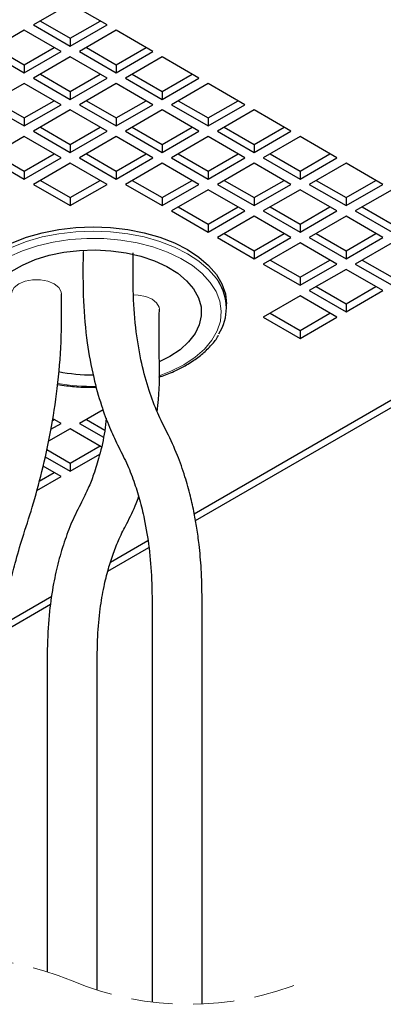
# Paper-space layout 'Blatt2' of a CAD drawing. Header units: millimetres. Extents: x 5 to 418, y 2 to 292.
# Tile 18 of 28: x 379 to 390, y 82 to 112. Entities that reach past the tile are written whole.
import ezdxf

# ---------------------------------------------------------------- set-up
doc = ezdxf.new("R2010")
doc.units = ezdxf.units.MM
doc.linetypes.add('HIDDEN', pattern=[1.905, 1.27, -0.635])

psp = doc.layouts.new('Blatt2')

# ---------------------------------------------------------------- linework, layer by layer
at = {"color": 7, "linetype": 'Continuous', "lineweight": 25}
for p, q in [((380.2472, 112.6268), (379.1158, 111.9736)), ((381.3785, 111.9736), (380.2472, 112.6268)), ((379.328, 112.0961), (380.2472, 111.5655)), ((380.2472, 111.5655), (381.1664, 112.0961)), ((378.833, 111.8103), (377.7016, 111.1572)), ((379.9643, 111.1572), (378.833, 111.8103)), ((379.1158, 111.9736), (380.2472, 111.3205)), ((380.2472, 111.3205), (381.3785, 111.9736)), ((381.6614, 111.8103), (380.53, 111.1572)), ((382.7928, 111.1572), (381.6614, 111.8103)), ((380.2472, 111.5655), (380.2472, 111.3205)), ((377.7016, 111.1572), (378.833, 110.5041)), ((377.9138, 111.2797), (378.833, 110.7491)), ((378.833, 110.7491), (379.7522, 111.2797)), ((378.833, 110.5041), (379.9643, 111.1572)), ((380.53, 111.1572), (381.6614, 110.5041)), ((380.7422, 111.2797), (381.6614, 110.7491)), ((381.6614, 110.7491), (382.5806, 111.2797)), ((381.6614, 110.5041), (382.7928, 111.1572)), ((380.2472, 110.9939), (379.1158, 110.3408)), ((381.3785, 110.3408), (380.2472, 110.9939)), ((383.0756, 110.9939), (381.9442, 110.3408)), ((384.207, 110.3408), (383.0756, 110.9939)), ((378.833, 110.7491), (378.833, 110.5041)), ((379.328, 110.4633), (380.2472, 109.9326)), ((380.2472, 109.9326), (381.1664, 110.4633)), ((381.6614, 110.7491), (381.6614, 110.5041)), ((382.1564, 110.4633), (383.0756, 109.9326)), ((383.0756, 109.9326), (383.9948, 110.4633)), ((378.833, 110.1775), (377.7016, 109.5244)), ((379.9643, 109.5244), (378.833, 110.1775)), ((379.1158, 110.3408), (380.2472, 109.6877)), ((380.2472, 109.6877), (381.3785, 110.3408)), ((381.6614, 110.1775), (380.53, 109.5244)), ((382.7928, 109.5244), (381.6614, 110.1775)), ((381.9442, 110.3408), (383.0756, 109.6877)), ((383.0756, 109.6877), (384.207, 110.3408)), ((384.4898, 110.1775), (383.3584, 109.5244)), ((385.6212, 109.5244), (384.4898, 110.1775)), ((380.2472, 109.9326), (380.2472, 109.6877)), ((383.0756, 109.9326), (383.0756, 109.6877)), ((377.9138, 109.6469), (378.833, 109.1162)), ((378.833, 109.1162), (379.7522, 109.6469)), ((380.7422, 109.6469), (381.6614, 109.1162)), ((381.6614, 109.1162), (382.5806, 109.6469)), ((383.5706, 109.6469), (384.4898, 109.1162)), ((384.4898, 109.1162), (385.409, 109.6469)), ((377.7016, 109.5244), (378.833, 108.8713)), ((378.833, 108.8713), (379.9643, 109.5244)), ((380.2472, 109.3611), (379.1158, 108.708)), ((381.3785, 108.708), (380.2472, 109.3611)), ((380.53, 109.5244), (381.6614, 108.8713)), ((381.6614, 108.8713), (382.7928, 109.5244)), ((383.0756, 109.3611), (381.9442, 108.708)), ((384.207, 108.708), (383.0756, 109.3611)), ((383.3584, 109.5244), (384.4898, 108.8713)), ((384.4898, 108.8713), (385.6212, 109.5244)), ((385.904, 109.3611), (384.7727, 108.708)), ((387.0354, 108.708), (385.904, 109.3611)), ((378.833, 109.1162), (378.833, 108.8713)), ((381.6614, 109.1162), (381.6614, 108.8713)), ((384.4898, 109.1162), (384.4898, 108.8713)), ((379.1158, 108.708), (380.2472, 108.0549)), ((379.328, 108.8305), (380.2472, 108.2998)), ((380.2472, 108.2998), (381.1664, 108.8305)), ((380.2472, 108.0549), (381.3785, 108.708)), ((381.9442, 108.708), (383.0756, 108.0549)), ((382.1564, 108.8305), (383.0756, 108.2998)), ((383.0756, 108.2998), (383.9948, 108.8305)), ((383.0756, 108.0549), (384.207, 108.708)), ((384.7727, 108.708), (385.904, 108.0549)), ((384.9848, 108.8305), (385.904, 108.2998)), ((385.904, 108.2998), (386.8232, 108.8305)), ((385.904, 108.0549), (387.0354, 108.708)), ((378.833, 108.5447), (377.7016, 107.8916)), ((379.9643, 107.8916), (378.833, 108.5447)), ((381.6614, 108.5447), (380.53, 107.8916)), ((382.7928, 107.8916), (381.6614, 108.5447)), ((384.4898, 108.5447), (383.3584, 107.8916)), ((385.6212, 107.8916), (384.4898, 108.5447)), ((387.3182, 108.5447), (386.1869, 107.8916)), ((388.4496, 107.8916), (387.3182, 108.5447)), ((380.2472, 108.2998), (380.2472, 108.0549)), ((383.0756, 108.2998), (383.0756, 108.0549)), ((385.904, 108.2998), (385.904, 108.0549)), ((377.7016, 107.8916), (378.833, 107.2385)), ((377.9138, 108.0141), (378.833, 107.4834)), ((378.833, 107.4834), (379.7522, 108.0141)), ((378.833, 107.2385), (379.9643, 107.8916)), ((380.53, 107.8916), (381.6614, 107.2385)), ((380.7422, 108.0141), (381.6614, 107.4834)), ((381.6614, 107.4834), (382.5806, 108.0141)), ((381.6614, 107.2385), (382.7928, 107.8916)), ((383.3584, 107.8916), (384.4898, 107.2385)), ((383.5706, 108.0141), (384.4898, 107.4834)), ((384.4898, 107.4834), (385.409, 108.0141)), ((384.4898, 107.2385), (385.6212, 107.8916)), ((386.1869, 107.8916), (387.3182, 107.2385)), ((386.399, 108.0141), (387.3182, 107.4834)), ((387.3182, 107.4834), (388.2374, 108.0141)), ((387.3182, 107.2385), (388.4496, 107.8916)), ((378.833, 107.4834), (378.833, 107.2385)), ((380.2472, 107.7283), (379.1158, 107.0752)), ((381.3785, 107.0752), (380.2472, 107.7283)), ((381.6614, 107.4834), (381.6614, 107.2385)), ((383.0756, 107.7283), (381.9442, 107.0752)), ((384.207, 107.0752), (383.0756, 107.7283)), ((384.4898, 107.4834), (384.4898, 107.2385)), ((385.904, 107.7283), (384.7727, 107.0752)), ((387.0354, 107.0752), (385.904, 107.7283)), ((387.3182, 107.4834), (387.3182, 107.2385)), ((388.7325, 107.7283), (387.6011, 107.0752)), ((389.8638, 107.0752), (388.7325, 107.7283)), ((379.328, 107.1977), (380.2472, 106.667)), ((380.2472, 106.667), (381.1664, 107.1977)), ((382.1564, 107.1977), (383.0756, 106.667)), ((383.0756, 106.667), (383.9948, 107.1977)), ((384.9848, 107.1977), (385.904, 106.667)), ((385.904, 106.667), (386.8232, 107.1977)), ((387.8133, 107.1977), (388.7325, 106.667)), ((388.7325, 106.667), (389.6517, 107.1977)), ((379.1158, 107.0752), (380.2472, 106.4221)), ((380.2472, 106.4221), (381.3785, 107.0752)), ((381.9442, 107.0752), (383.0756, 106.4221)), ((383.0756, 106.4221), (384.207, 107.0752)), ((384.4898, 106.9119), (383.3584, 106.2588)), ((384.0996, 96.7429), (401.934, 107.0386)), ((385.6212, 106.2588), (384.4898, 106.9119)), ((384.7727, 107.0752), (385.904, 106.4221)), ((385.904, 106.4221), (387.0354, 107.0752)), ((387.3182, 106.9119), (386.1869, 106.2588)), ((388.4496, 106.2588), (387.3182, 106.9119)), ((387.6011, 107.0752), (388.7325, 106.4221)), ((388.7325, 106.4221), (389.8638, 107.0752)), ((390.1467, 106.9119), (389.0153, 106.2588)), ((380.2472, 106.667), (380.2472, 106.4221)), ((383.0756, 106.667), (383.0756, 106.4221)), ((385.904, 106.667), (385.904, 106.4221)), ((388.7325, 106.667), (388.7325, 106.4221)), ((383.3584, 106.2588), (384.4898, 105.6056)), ((383.5706, 106.3813), (384.4898, 105.8506)), ((384.0629, 96.9502), (400.5411, 106.4629)), ((384.4898, 105.8506), (385.409, 106.3813)), ((384.4898, 105.6056), (385.6212, 106.2588)), ((386.1869, 106.2588), (387.3182, 105.6056)), ((386.399, 106.3813), (387.3182, 105.8506)), ((387.3182, 105.8506), (388.2374, 106.3813)), ((387.3182, 105.6056), (388.4496, 106.2588)), ((389.0153, 106.2588), (390.1467, 105.6056)), ((389.2275, 106.3813), (390.1467, 105.8506)), ((385.904, 106.0955), (384.7727, 105.4424)), ((387.0354, 105.4424), (385.904, 106.0955)), ((388.7325, 106.0955), (387.6011, 105.4424)), ((389.8638, 105.4424), (388.7325, 106.0955)), ((384.4898, 105.8506), (384.4898, 105.6056)), ((387.3182, 105.8506), (387.3182, 105.6056)), ((384.7727, 105.4424), (385.904, 104.7892)), ((384.9848, 105.5648), (385.904, 105.0342)), ((385.904, 105.0342), (386.8232, 105.5648)), ((385.904, 104.7892), (387.0354, 105.4424)), ((387.6011, 105.4424), (388.7325, 104.7892)), ((387.8133, 105.5648), (388.7325, 105.0342)), ((388.7325, 105.0342), (389.6517, 105.5648)), ((388.7325, 104.7892), (389.8638, 105.4424)), ((385.904, 105.0342), (385.904, 104.7892)), ((387.3182, 105.2791), (386.1869, 104.626)), ((388.4496, 104.626), (387.3182, 105.2791)), ((388.7325, 105.0342), (388.7325, 104.7892)), ((390.1467, 105.2791), (389.0153, 104.626)), ((380.6414, 104.9817), (380.6414, 104.9737)), ((386.399, 104.7484), (387.3182, 104.2178)), ((387.3182, 104.2178), (388.2374, 104.7484)), ((389.2275, 104.7484), (390.1467, 104.2178)), ((386.1869, 104.626), (387.3182, 103.9728)), ((387.3182, 103.9728), (388.4496, 104.626)), ((388.7325, 104.4627), (387.6011, 103.8095)), ((389.8638, 103.8095), (388.7325, 104.4627)), ((389.0153, 104.626), (390.1467, 103.9728)), ((387.3182, 104.2178), (387.3182, 103.9728)), ((387.6011, 103.8095), (388.7325, 103.1564)), ((387.8133, 103.932), (388.7325, 103.4014)), ((388.7325, 103.4014), (389.6517, 103.932)), ((388.7325, 103.1564), (389.8638, 103.8095)), ((379.9769, 103.701), (379.9769, 103.709)), ((387.3182, 103.6463), (386.1869, 102.9931)), ((388.4496, 102.9931), (387.3182, 103.6463)), ((382.9883, 103.2352), (382.9883, 103.2432)), ((385.0543, 103.2707), (385.0543, 103.4013)), ((388.7325, 103.4014), (388.7325, 103.1564)), ((386.1869, 102.9931), (387.3182, 102.34)), ((386.399, 103.1156), (387.3182, 102.585)), ((387.3182, 102.585), (388.2374, 103.1156)), ((387.3182, 102.34), (388.4496, 102.9931)), ((387.3182, 102.585), (387.3182, 102.34)), ((383.3089, 101.7807), (383.0058, 101.6258)), ((379.9643, 99.7275), (379.7054, 99.877)), ((381.2568, 100.1471), (380.53, 99.7275)), ((379.6547, 99.5487), (379.9643, 99.7275)), ((379.6962, 99.8177), (379.7522, 99.85)), ((380.53, 99.7275), (381.2658, 99.3027)), ((380.7422, 99.85), (381.3104, 99.522)), ((380.2472, 99.5642), (379.579, 99.1785)), ((381.2032, 99.0123), (380.2472, 99.5642)), ((380.2472, 98.5029), (381.1664, 99.0336)), ((379.4756, 98.7034), (380.2472, 98.258)), ((379.5229, 98.921), (380.2472, 98.5029)), ((380.2472, 98.258), (381.1532, 98.781)), ((379.9643, 98.0947), (379.4124, 98.4133)), ((380.2472, 98.5029), (380.2472, 98.258)), ((379.2169, 97.6632), (379.9643, 98.0947)), ((379.2962, 97.954), (379.7522, 98.2172)), ((381.4869, 95.4631), (382.634, 96.1253)), ((381.4031, 95.1863), (382.6685, 95.9168)), ((378.0823, 93.2692), (379.6422, 94.1698)), ((378.1225, 93.5208), (379.6787, 94.4193))]:
    psp.add_line(p, q, dxfattribs=at)
at = {"color": 7, "linetype": 'Continuous', "lineweight": 18, "flags": 128}
for points in [[(377.0988, 104.0759), (377.1664, 104.1765), (377.4036, 104.4541), (377.7015, 104.7116), (378.0551, 104.9443), (378.4584, 105.1485), (378.9043, 105.3205), (379.3853, 105.4574), (379.8931, 105.5569), (380.4191, 105.6173), (380.9543, 105.6376), (381.4894, 105.6173), (382.0154, 105.5569), (382.5233, 105.4574), (383.0043, 105.3205), (383.4502, 105.1485), (383.8534, 104.9443), (384.207, 104.7116), (384.505, 104.4541), (384.7422, 104.1765), (384.8042, 104.0847)], [(378.3606, 104.8522), (378.779, 105.0365), (379.2363, 105.187), (379.7242, 105.3009), (380.2341, 105.3762), (380.7568, 105.4117), (381.2831, 105.4066), (381.8035, 105.3611), (382.3087, 105.2759), (382.7898, 105.1527), (383.2381, 104.9935), (383.6456, 104.8012), (384.0052, 104.5793), (384.3102, 104.3317), (384.5554, 104.0629), (384.7364, 103.7775), (384.8498, 103.4808), (384.8937, 103.1781), (384.8674, 102.8746), (384.7712, 102.5759), (384.6068, 102.2872), (384.3773, 102.0138), (384.0868, 101.7604), (383.7403, 101.5317), (383.7403, 101.5317)], [(380.6543, 105.0546), (380.6509, 105.0432), (380.6414, 104.972)], [(379.9769, 103.7027), (379.9674, 103.7706), (379.893, 103.9028), (379.7514, 104.0154), (379.5565, 104.0971), (379.3273, 104.1401), (379.0864, 104.1401), (378.8573, 104.0971), (378.6624, 104.0154), (378.5208, 103.9028), (378.4464, 103.7706), (378.4369, 103.6994)], [(382.9883, 103.2366), (382.9789, 103.3047), (382.9044, 103.437), (382.7628, 103.5495), (382.5679, 103.6313), (382.3388, 103.6742), (382.1897, 103.6794)], [(383.7403, 101.5317), (383.3441, 101.3317), (382.9829, 101.1902)]]:
    psp.add_lwpolyline(points, dxfattribs=at)
at = {"color": 7, "linetype": 'Continuous', "lineweight": 25, "flags": 128}
for points in [[(378.4584, 105.2791), (378.9043, 105.4511), (379.3853, 105.5881), (379.8931, 105.6876), (380.4191, 105.748), (380.9543, 105.7682), (381.4894, 105.748), (382.0154, 105.6876), (382.5233, 105.5881), (383.0043, 105.4511), (383.4502, 105.2791), (383.8534, 105.075), (384.207, 104.8422), (384.505, 104.5848), (384.7422, 104.3071), (384.9146, 104.0139), (385.0192, 103.7103), (385.0543, 103.4013)], [(378.434, 104.3965), (378.7778, 104.595), (379.1679, 104.7624), (379.5961, 104.8953), (380.0533, 104.9907), (380.5297, 105.0467), (381.0151, 105.0621), (381.4992, 105.0365), (381.9717, 104.9705), (382.4226, 104.8655), (382.8421, 104.7237), (383.2214, 104.5481), (383.5524, 104.3425), (383.828, 104.1114), (384.0423, 103.8595), (384.1908, 103.5922), (384.2704, 103.3154), (384.2793, 103.0348), (384.2173, 102.7564), (384.0858, 102.4862), (383.8875, 102.23), (383.6267, 101.9931), (383.3089, 101.7807), (383.3089, 101.7807)]]:
    psp.add_lwpolyline(points, dxfattribs=at)
at = {"color": 7, "linetype": 'Continuous', "lineweight": 25}
for centre, radius, start, end in [((383.5758, 103.2711), 1.4733, 327.50593, 33.51596), ((380.9466, 106.8034), 5.5857, 259.05425, 270.05152)]:
    psp.add_arc(centre, radius, start, end, dxfattribs=at)
at = {"color": 7, "linetype": 'Continuous', "lineweight": 18}
psp.add_arc((380.952, 107.5708), 6.7053, 260.63306, 270.77561, dxfattribs=at)
at = {"color": 7, "linetype": 'HIDDEN', "lineweight": 18}
for centre, start, end in [((376.7245, 73.9863), 67.38014, 112.61986), ((383.8939, 91.1929), 247.38014, 292.61986)]:
    psp.add_arc(centre, 9.3202, start, end, dxfattribs=at)
at = {"color": 7, "linetype": 'Continuous', "lineweight": 25}
for points, knots in [([(380.6414, 104.9722), (380.6381, 104.4771), (380.6319, 103.5513), (380.7441, 102.2683), (380.9394, 101.1969), (381.1792, 100.3322), (381.432, 99.6425), (381.7035, 99.0588), (381.9842, 98.523), (382.2047, 97.9581), (382.3868, 97.3845), (382.5529, 96.6993), (382.6862, 95.8808), (382.7675, 94.8946), (382.7631, 93.8105), (382.7639, 92.6246), (382.7634, 90.823), (382.7636, 88.4908), (382.7636, 85.6946), (382.7636, 83.5278), (382.7636, 82.2904), (382.7636, 81.9414)], [0, 0, 0, 0, 0.0635716, 0.1188973, 0.1651673, 0.2032824, 0.2340474, 0.2594182, 0.2859315, 0.3117003, 0.3371866, 0.3632117, 0.4022018, 0.4435964, 0.4901765, 0.5414182, 0.5959555, 0.7216261, 0.8410331, 0.955173, 1, 1, 1, 1]), ([(384.3036, 81.8816), (384.3036, 82.8861), (384.3035, 84.9176), (384.3037, 88.0175), (384.3032, 90.4611), (384.3037, 92.2315), (384.3019, 93.2809), (384.3075, 94.2903), (384.2884, 95.198), (384.2237, 95.9251), (384.1464, 96.4944), (384.059, 96.9898), (383.9424, 97.5182), (383.7756, 98.1155), (383.545, 98.777), (383.2456, 99.4199), (382.9139, 100.0647), (382.6543, 100.771), (382.4261, 101.6047), (382.2574, 102.5846), (382.1697, 103.7255), (382.1773, 104.539), (382.1814, 104.9752)], [0, 0, 0, 0, 0.128688, 0.2602811, 0.3971743, 0.4417648, 0.4871043, 0.5316194, 0.5711083, 0.6033583, 0.625094, 0.6446924, 0.6677994, 0.6943875, 0.7241117, 0.7574424, 0.7851603, 0.8169507, 0.8536185, 0.8957919, 0.9441348, 1, 1, 1, 1]), ([(377.8547, 83.2377), (377.8547, 83.5292), (377.8547, 84.5027), (377.8547, 85.8093), (377.8548, 87.1651), (377.8546, 88.1868), (377.8548, 89.2303), (377.8535, 90.2629), (377.857, 91.2297), (377.9215, 92.0964), (378.0123, 92.8594), (378.1086, 93.4597), (378.1971, 93.9309), (378.2827, 94.3436), (378.3984, 94.847), (378.5626, 95.4829), (378.7925, 96.2649), (379.1004, 97.1932), (379.3944, 98.2813), (379.6618, 99.4999), (379.8681, 100.8291), (379.9858, 102.2438), (379.9799, 103.2115), (379.9769, 103.7025)], [0, 0, 0, 0, 0.0422494, 0.1411106, 0.1893991, 0.2387653, 0.2892091, 0.3406562, 0.3884513, 0.4292945, 0.4665449, 0.4998039, 0.5173997, 0.5360401, 0.5608897, 0.5922674, 0.6312196, 0.6790156, 0.7340095, 0.7945126, 0.8597722, 0.9288541, 1, 1, 1, 1]), ([(382.9227, 100.0866), (382.9373, 100.2108), (383.0032, 100.7701), (382.9813, 101.8238), (382.9859, 102.7491), (382.9883, 103.2367)], [0, 0, 0, 0, 0.11891887, 0.53574587, 1, 1, 1, 1]), ([(382.9759, 101.153), (383.0077, 101.1625), (383.1843, 101.2153), (383.468, 101.3376), (383.7786, 101.4954), (384.0591, 101.6687), (384.327, 101.8659), (384.5904, 102.132), (384.7508, 102.3201), (384.8034, 102.4261), (384.8039, 102.427)], [0, 0, 0, 0, 0.0437133, 0.2434037, 0.4066186, 0.5033806, 0.6787998, 0.8437442, 0.9986425, 1, 1, 1, 1]), ([(379.8586, 100.9285), (379.9484, 100.9132), (380.2043, 100.8697), (380.6033, 100.8384), (380.9116, 100.8392), (381.0515, 100.8395)], [0, 0, 0, 0, 0.2279682, 0.6498734, 1, 1, 1, 1]), ([(381.3531, 99.887), (381.3396, 99.7556), (381.2993, 99.3637), (381.165, 98.784), (380.9879, 98.1999), (380.8133, 97.7536), (380.5952, 97.298), (380.3227, 96.7871), (380.0792, 96.1504), (379.8793, 95.4918), (379.7165, 94.7569), (379.5916, 93.8989), (379.5293, 92.8713), (379.5428, 91.7215), (379.5385, 90.5212), (379.5396, 88.903), (379.539, 86.9251), (379.5392, 84.7758), (379.5392, 83.4397), (379.5392, 82.8713)], [0, 0, 0, 0, 0.0228835, 0.0682745, 0.1028152, 0.1286587, 0.1512513, 0.190364, 0.228934, 0.2691686, 0.3096087, 0.3593006, 0.419319, 0.4878568, 0.5585967, 0.6274091, 0.7683777, 0.9014749, 1, 1, 1, 1]), ([(381.0792, 82.3078), (381.0792, 82.6143), (381.0792, 83.6243), (381.0792, 85.3618), (381.0791, 87.5661), (381.0792, 89.4477), (381.0787, 90.9905), (381.0791, 92.1047), (381.0762, 93.1219), (381.154, 93.9786), (381.2699, 94.6693), (381.4089, 95.239), (381.5667, 95.7304), (381.7519, 96.1988), (382.0125, 96.6967), (382.2235, 97.1224), (382.326, 97.4061), (382.351, 97.475)], [0, 0, 0, 0, 0.0597609, 0.1969063, 0.3387401, 0.4895043, 0.5637485, 0.6395245, 0.7067544, 0.7619548, 0.8069863, 0.8431879, 0.8761741, 0.9075645, 0.9412129, 0.9857077, 1, 1, 1, 1])]:
    psp.add_open_spline(points, degree=3, knots=knots, dxfattribs=at)

doc.saveas('drawing.dxf')
